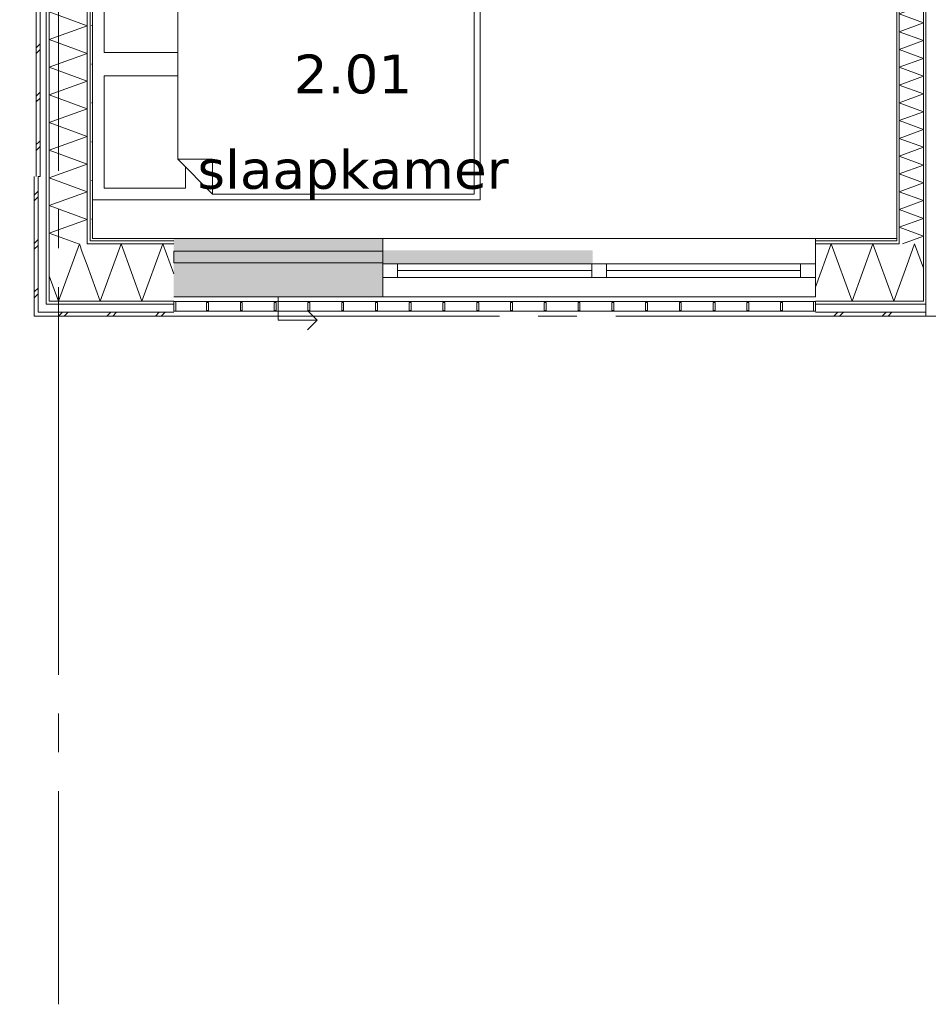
# Model space of a CAD drawing. Header units: millimetres. Extents: x -14925 to 266687, y -3550 to 35834.
# Tile 16 of 244: x -200 to 4488, y -3550 to 1530. Entities that reach past the tile are written whole.
import ezdxf
from ezdxf.enums import TextEntityAlignment as Align

# ---------------------------------------------------------------- set-up
doc = ezdxf.new("R2010")
doc.units = ezdxf.units.MM
doc.header["$MEASUREMENT"] = 0
doc.linetypes.add('B0204', pattern=[2600, 2000, -200, 200, -200])
for name, color, linetype in [('34 Balustrades', 7, 'Continuous'), ('A Stramien', 7, 'Continuous'), ('New_21 Buitenwanden', 7, 'Continuous'), ('New_21 Buitenwanden 2D arcering', 7, 'Continuous'), ('New_21 Buitenwanden Afdek-arcering', 7, 'Continuous'), ('New_21 Buitenwanden Deuren', 7, 'Continuous'), ('New_21 Buitenwanden Doorsnede-arcering', 7, 'Continuous'), ('New_21 Buitenwanden Laagscheidingslijnen', 7, 'Continuous'), ('New_21 Buitenwanden Ramen', 7, 'Continuous'), ('New_22 C Binnenwanden', 7, 'Continuous'), ('New_22 C Binnenwanden Doorsnede-arcering', 7, 'Continuous'), ('New_22 C Binnenwanden Laagscheidingslijnen', 7, 'Continuous'), ('New_82 Interieur', 7, 'Continuous'), ('New_Z Gebruiksopp', 7, 'Continuous'), ('New_Z Gebruiksopp Zone omranding', 7, 'Continuous'), ('New_Z Gebruiksopp Zone tekst', 7, 'Continuous')]:
    doc.layers.add(name, color=color, linetype=linetype)
doc.styles.add('GENERATED_STYLE_1', font='verdana.ttf')
doc.styles.add('GENERATED_STYLE_2', font='verdana.ttf')
pattern_1 = [(0, (0, 0), (0, 100), [])]
pattern_2 = [(0, (0, 0), (0, 346.41), [0, -200]), (0, (100, 173.2), (0, 346.41), [0, -200])]
pattern_3 = [(270, (0, 0), (100, 0), [])]
pattern_4 = [(270, (0, 0), (346.41, 0), [0, -200]), (270, (173.2, -100), (346.41, 0), [0, -200])]

# ---------------------------------------------------------------- blocks, each defined once
blk = doc.blocks.new('slaapkamer_2.01_1_3', base_point=(1519.5, 1482.5))
at = {"layer": 'New_Z Gebruiksopp Zone tekst', "color": 2, "lineweight": 0}
for tag, style, p in [('DUMMY_941', 'GENERATED_STYLE_1', (1519.5, 1420.4)), ('DUMMY_942', 'GENERATED_STYLE_2', (1519.5, 923.2))]:
    blk.add_attdef(tag, text='', height=200, dxfattribs=dict(at, style=style)).set_placement(p, align=Align.TOP_LEFT)
for tag, style, p in [('ROOM_NUMBER', 'GENERATED_STYLE_1', (1519.5, 1349.6)), ('ROOM_NAME', 'GENERATED_STYLE_2', (1519.5, 857.3))]:
    blk.add_attdef(tag, text='', height=200, dxfattribs=dict(at, style=style)).set_placement(p, align=Align.TOP_CENTER)
blk = doc.blocks.new('*X99')
at = {"layer": 'New_21 Buitenwanden Doorsnede-arcering', "color": 7, "linetype": 'Continuous', "lineweight": 0}
for p, q in [((63.4, 251.2), (107.7, 373)), ((123.1, 330.8), (107.7, 373)), ((-22, 137.4), (-48, 208.9))]:
    blk.add_line(p, q, dxfattribs=at)
blk = doc.blocks.new('*X102')
at = {"layer": 'New_21 Buitenwanden Doorsnede-arcering', "color": 7, "linetype": 'Continuous', "lineweight": 0}
for p, q in [((0, 0), (20, 20)), ((30, 0), (50, 20)), ((250, 0), (270, 20)), ((280, 0), (300, 20)), ((500, 0), (520, 20)), ((530, 0), (550, 20))]:
    blk.add_line(p, q, dxfattribs=at)
blk = doc.blocks.new('*X103')
at = {"layer": 'New_21 Buitenwanden Doorsnede-arcering', "color": 7, "linetype": 'Continuous', "lineweight": 0}
for p, q in [((148, 262.4), (123.1, 330.8)), ((0, 77), (63.4, 251.2)), ((0, 77), (-22, 137.4))]:
    blk.add_line(p, q, dxfattribs=at)
blk = doc.blocks.new('*X104')
at = {"layer": 'New_21 Buitenwanden Doorsnede-arcering', "color": 7, "linetype": 'Continuous', "lineweight": 0}
for p, q in [((215.5, 77), (323.2, 373)), ((430.9, 77), (323.2, 373)), ((430.9, 77), (538.7, 373)), ((595, 218.3), (538.7, 373)), ((215.5, 77), (148, 262.4))]:
    blk.add_line(p, q, dxfattribs=at)
blk = doc.blocks.new('Wall_1_3', base_point=(175, 400))
at = {"layer": 'New_21 Buitenwanden Doorsnede-arcering', "linetype": 'Continuous', "lineweight": 0, "true_color": 0x000000}
h = blk.add_hatch(dxfattribs=at)
h.set_pattern_fill('325_Houtachtig_plaatmate_E2', color=18, style=0, pattern_type=2)
h.set_pattern_definition(pattern_1)
h.paths.add_polyline_path([(154.8, 373), (163, 384), (163, 388), (148, 388), (148, 373)])
h = blk.add_hatch(dxfattribs=at)
h.set_pattern_fill('325_Houtachtig_plaatmate_E2', color=18, style=0, pattern_type=2)
h.set_pattern_definition(pattern_1)
h.paths.add_polyline_path([(163, 384), (154.8, 373), (163, 373)])
h = blk.add_hatch(dxfattribs=at)
h.set_pattern_fill('720_Gips_0003', color=18, style=0, pattern_type=2)
h.set_pattern_definition(pattern_2)
h.paths.add_polyline_path([(163, 388), (166, 388), (175, 400), (163, 400)])
h = blk.add_hatch(dxfattribs=at)
h.set_pattern_fill('325_Houtachtig_plaatmate_E2', color=18, style=0, pattern_type=2)
h.set_pattern_definition(pattern_1)
h.paths.add_polyline_path([(163, 388), (163, 384), (166, 388)])
h = blk.add_hatch(dxfattribs=at)
h.set_pattern_fill('325_Houtachtig_plaatmate_E2', color=18, style=0, pattern_type=2)
h.set_pattern_definition(pattern_1)
h.paths.add_polyline_path([(163, 373), (595, 373), (595, 388), (166, 388), (163, 384)])
h = blk.add_hatch(dxfattribs=at)
h.set_pattern_fill('720_Gips_0003', color=18, style=0, pattern_type=2)
h.set_pattern_definition(pattern_2)
h.paths.add_polyline_path([(175, 400), (166, 388), (175, 388)])
h = blk.add_hatch(dxfattribs=at)
h.set_pattern_fill('720_Gips_0003', color=18, style=0, pattern_type=2)
h.set_pattern_definition(pattern_2)
h.paths.add_polyline_path([(175, 388), (595, 388), (595, 400), (175, 400)])
h = blk.add_hatch(dxfattribs=at)
h.set_pattern_fill('325_Houtachtig_plaatmate_E2', color=18, style=0, pattern_type=2)
h.set_pattern_definition(pattern_1)
h.paths.add_polyline_path([(-48, 77), (-63, 77), (-63, 62), (-48, 62)])
h = blk.add_hatch(dxfattribs=at)
h.set_pattern_fill('325_Houtachtig_plaatmate_E2', color=18, style=0, pattern_type=2)
h.set_pattern_definition(pattern_1)
h.paths.add_polyline_path([(-48, 62), (595, 62), (595, 77), (-48, 77)])
at = {"layer": 'New_21 Buitenwanden', "color": 9, "linetype": 'Continuous', "lineweight": 0, "flags": 128}
for points in [[(595, 400), (175, 400)], [(-125, 0), (-125, 20)], [(-125, 0), (595, 0)]]:
    blk.add_lwpolyline(points, dxfattribs=at)
at = {"layer": 'New_21 Buitenwanden Laagscheidingslijnen', "color": 9, "linetype": 'Continuous', "lineweight": 0}
for p, q in [((-48, 373), (-48, 102.7)), ((148, 388), (148, 373)), ((154.8, 373), (148, 373)), ((154.8, 373), (163, 373)), ((163, 400), (163, 388)), ((166, 388), (163, 388)), ((163, 373), (595, 373)), ((166, 388), (175, 388)), ((175, 388), (595, 388)), ((-48, 102.7), (-48, 77)), ((-105, 62), (-105, 26.7)), ((-63, 77), (-63, 62)), ((-63, 62), (-48, 62)), ((-48, 77), (148, 77)), ((-48, 62), (595, 62)), ((148, 77), (595, 77)), ((-105, 26.7), (-105, 20)), ((-105, 20), (-63, 20)), ((-63, 20), (595, 20))]:
    blk.add_line(p, q, dxfattribs=at)
at = {"layer": 'New_21 Buitenwanden', "color": 1, "lineweight": 0}
for name in ['*X99', '*X104', '*X103', '*X102']:
    blk.add_blockref(name, (0, 0), dxfattribs=at)
blk = doc.blocks.new('*X123')
at = {"layer": 'New_22 C Binnenwanden Doorsnede-arcering', "color": 7, "linetype": 'Continuous', "lineweight": 0}
for p, q in [((4350.7, 1646), (4463, 1605.1)), ((4337, 1559.2), (4463, 1605.1)), ((4337, 1559.2), (4463, 1513.4)), ((4337, 1467.5), (4463, 1513.4)), ((4337, 1467.5), (4463, 1421.7)), ((4337, 1375.8), (4463, 1421.7)), ((4337, 1375.8), (4463, 1329.9)), ((4337, 1284.1), (4463, 1329.9)), ((4337, 1284.1), (4463, 1238.2)), ((4337, 1192.4), (4463, 1238.2)), ((4337, 1192.4), (4463, 1146.5)), ((4337, 1100.6), (4463, 1146.5)), ((4337, 1100.6), (4463, 1054.8)), ((4337, 1008.9), (4463, 1054.8)), ((4337, 1008.9), (4463, 963.1)), ((4337, 917.2), (4463, 963.1)), ((4337, 917.2), (4463, 871.3)), ((4337, 825.5), (4463, 871.3)), ((4337, 825.5), (4463, 779.6)), ((4337, 733.8), (4463, 779.6)), ((4337, 733.8), (4463, 687.9)), ((4337, 642), (4463, 687.9)), ((4337, 642), (4463, 596.2)), ((4337, 550.3), (4463, 596.2)), ((4337, 550.3), (4463, 504.5)), ((4337, 458.6), (4463, 504.5)), ((4337, 458.6), (4463, 412.7)), ((4353.8, 373), (4463, 412.7))]:
    blk.add_line(p, q, dxfattribs=at)
blk = doc.blocks.new('Wall_4_3', base_point=(4325, 400))
at = {"layer": 'New_22 C Binnenwanden Doorsnede-arcering', "linetype": 'Continuous', "lineweight": 0, "true_color": 0x000000}
h = blk.add_hatch(dxfattribs=at)
h.set_pattern_fill('325_Houtachtig_plaatmate_E2', color=18, style=0, pattern_type=2)
h.set_pattern_definition(pattern_3)
h.paths.add_polyline_path([(4475, 77), (4475, 7173), (4463, 7173), (4463, 77)])
h = blk.add_hatch(dxfattribs=at)
h.set_pattern_fill('325_Houtachtig_plaatmate_E2', color=18, style=0, pattern_type=2)
h.set_pattern_definition(pattern_3)
h.paths.add_polyline_path([(4337, 388), (4337, 1634), (4325, 1634), (4325, 400), (4329.5, 388)])
h = blk.add_hatch(dxfattribs=at)
h.set_pattern_fill('325_Houtachtig_plaatmate_E2', color=18, style=0, pattern_type=2)
h.set_pattern_definition(pattern_3)
h.paths.add_polyline_path([(4329.5, 388), (4325, 400), (4325, 388)])
at = {"layer": 'New_21 Buitenwanden Laagscheidingslijnen', "color": 1, "linetype": 'Continuous', "lineweight": 0}
blk.add_line((4325, 400), (4325, 388), dxfattribs=at)
at = {"layer": 'New_22 C Binnenwanden', "color": 1, "linetype": 'Continuous', "lineweight": 0, "flags": 128}
for points in [[(4475, 77), (4475, 7173)], [(4325, 1634), (4325, 400)]]:
    blk.add_lwpolyline(points, dxfattribs=at)
at = {"layer": 'New_22 C Binnenwanden Laagscheidingslijnen', "color": 1, "linetype": 'Continuous', "lineweight": 0}
for p, q in [((4463, 6877), (4463, 373)), ((4337, 1646), (4337, 388)), ((4337, 373), (4337, 388)), ((4463, 77), (4463, 373))]:
    blk.add_line(p, q, dxfattribs=at)
at = {"layer": 'New_22 C Binnenwanden', "color": 1, "lineweight": 0}
blk.add_blockref('*X123', (0, 0), dxfattribs=at)
blk = doc.blocks.new('Rnx horizontaal 26[1]_3')
at = {"layer": 'New_21 Buitenwanden Ramen', "color": 7, "linetype": 'Continuous', "lineweight": 0}
for p, q in [((1673, 400), (1661, 400)), ((1673, 400), (1661, 400)), ((3905, 400), (1673, 400)), ((1673, 388), (1673, 400)), ((1673, 388), (1673, 400)), ((1673, 373), (1673, 388)), ((1673, 373), (1673, 388)), ((1673, 270), (1673, 373)), ((1673, 270), (1673, 373)), ((3905, 388), (3905, 400)), ((3905, 388), (3905, 400)), ((3905, 400), (3917, 400)), ((3905, 400), (3917, 400)), ((3905, 373), (3905, 388)), ((3905, 373), (3905, 388)), ((3905, 270), (3905, 373)), ((3905, 270), (3905, 373)), ((1673, 270), (1749, 270)), ((1673, 200), (1673, 270)), ((1673, 200), (1673, 270)), ((1749, 270), (1749, 200)), ((1749, 270), (2751, 270)), ((2751, 200), (2751, 270)), ((2751, 270), (2789, 270)), ((2789, 270), (2827, 270)), ((2827, 270), (2827, 200)), ((2827, 270), (3829, 270)), ((3829, 200), (3829, 270)), ((3829, 270), (3905, 270)), ((3905, 200), (3905, 270)), ((3905, 200), (3905, 270)), ((2751, 235), (1749, 235)), ((3829, 235), (2827, 235)), ((1749, 200), (1673, 200)), ((1673, 177), (1673, 200)), ((1673, 162), (1673, 177)), ((1673, 120), (1673, 162)), ((2751, 200), (1749, 200)), ((2789, 200), (2751, 200)), ((2827, 200), (2789, 200)), ((3829, 200), (2827, 200)), ((3905, 200), (3829, 200)), ((3905, 177), (3905, 200)), ((3905, 162), (3905, 177)), ((3905, 120), (3905, 162)), ((1673, 100), (1673, 120)), ((3905, 100), (3905, 120)), ((3905, 100), (1673, 100))]:
    blk.add_line(p, q, dxfattribs=at)
blk = doc.blocks.new('DS1 in wand 26[49]_3')
at = {"layer": 'New_21 Buitenwanden Deuren', "color": 7, "linetype": 'Continuous', "lineweight": 0}
for p, q in [((595, 400), (1673, 400)), ((1673, 388), (1673, 400)), ((1673, 388), (1673, 400)), ((1673, 400), (1749, 400)), ((1673, 400), (1749, 400)), ((1673, 373), (1673, 388)), ((1673, 373), (1673, 388)), ((1673, 340), (1673, 373)), ((1673, 340), (1673, 373)), ((1673, 335), (595, 335)), ((595, 335), (595, 275)), ((1673, 275), (1673, 335)), ((595, 275), (1673, 275)), ((1673, 177), (1673, 270)), ((1673, 162), (1673, 177)), ((1673, 120), (1673, 162)), ((1673, 100), (1673, 120)), ((595, 100), (1673, 100)), ((1134, 100), (1134, -20)), ((1334, -20), (1284, 30)), ((1134, -20), (1334, -20)), ((1334, -20), (1284, -70))]:
    blk.add_line(p, q, dxfattribs=at)
blk = doc.blocks.new('Wall_209_3', base_point=(595, 400))
at = {"layer": 'New_21 Buitenwanden 2D arcering', "linetype": 'Continuous', "lineweight": 0, "true_color": 0xffffff}
blk.add_hatch(color=7, dxfattribs=at).paths.add_polyline_path([(1673, 270), (2756, 270), (2756, 340), (1673, 340)])
at = {"layer": 'New_21 Buitenwanden Afdek-arcering', "linetype": 'Continuous', "lineweight": 0, "true_color": 0xffffff}
blk.add_hatch(color=7, dxfattribs=at).paths.add_polyline_path([(1673, 100), (1673, 400), (595, 400), (595, 100)])
at = {"layer": 'New_21 Buitenwanden', "color": 9, "linetype": 'Continuous', "lineweight": 0}
for p, q in [((3905, 400), (3917, 400)), ((3905, 388), (3905, 400)), ((3905, 373), (3905, 388)), ((3905, 270), (3905, 373)), ((3905, 200), (3905, 270)), ((3905, 177), (3905, 200)), ((3905, 162), (3905, 177)), ((3905, 120), (3905, 162)), ((3905, 100), (3905, 120))]:
    blk.add_line(p, q, dxfattribs=at)
at = {"layer": 'New_21 Buitenwanden Deuren', "color": 7, "linetype": 'Continuous', "lineweight": 0}
blk.add_blockref('DS1 in wand 26[49]_3', (0, 0), dxfattribs=at)
at = {"layer": 'New_21 Buitenwanden Ramen', "color": 7, "linetype": 'Continuous', "lineweight": 0}
blk.add_blockref('Rnx horizontaal 26[1]_3', (0, 0), dxfattribs=at)
blk = doc.blocks.new('*X1290')
at = {"layer": 'New_21 Buitenwanden Doorsnede-arcering', "color": 7, "linetype": 'Continuous', "lineweight": 0}
for p in [(4376.7, 262), (4463, 247)]:
    blk.add_line(p, (4417.1, 373), dxfattribs=at)
blk = doc.blocks.new('*X1292')
at = {"layer": 'New_21 Buitenwanden Doorsnede-arcering', "color": 7, "linetype": 'Continuous', "lineweight": 0}
for p, q in [((4000, 0), (4020, 20)), ((4030, 0), (4050, 20)), ((4250, 0), (4270, 20)), ((4280, 0), (4300, 20))]:
    blk.add_line(p, q, dxfattribs=at)
blk = doc.blocks.new('*X1293')
at = {"layer": 'New_21 Buitenwanden Doorsnede-arcering', "color": 7, "linetype": 'Continuous', "lineweight": 0}
for p, q in [((3905, 149.9), (3986.2, 373)), ((4093.9, 77), (3986.2, 373)), ((4093.9, 77), (4201.7, 373)), ((4309.4, 77), (4201.7, 373)), ((4309.4, 77), (4337, 152.8))]:
    blk.add_line(p, q, dxfattribs=at)
blk = doc.blocks.new('*X1294')
at = {"layer": 'New_21 Buitenwanden Doorsnede-arcering', "color": 7, "linetype": 'Continuous', "lineweight": 0}
blk.add_line((4337, 152.8), (4376.7, 262), dxfattribs=at)
blk = doc.blocks.new('Wall_210_3', base_point=(3905, 400))
at = {"layer": 'New_21 Buitenwanden Doorsnede-arcering', "linetype": 'Continuous', "lineweight": 0, "true_color": 0x000000}
h = blk.add_hatch(dxfattribs=at)
h.set_pattern_fill('720_Gips_0003', color=18, style=0, pattern_type=2)
h.set_pattern_definition(pattern_2)
h.paths.add_polyline_path([(4325, 400), (3905, 400), (3905, 388), (4325, 388)])
h = blk.add_hatch(dxfattribs=at)
h.set_pattern_fill('325_Houtachtig_plaatmate_E2', color=18, style=0, pattern_type=2)
h.set_pattern_definition(pattern_1)
h.paths.add_polyline_path([(4325, 388), (3905, 388), (3905, 373), (4325, 373)])
h = blk.add_hatch(dxfattribs=at)
h.set_pattern_fill('325_Houtachtig_plaatmate_E2', color=18, style=0, pattern_type=2)
h.set_pattern_definition(pattern_1)
h.paths.add_polyline_path([(4325, 373), (4335.125, 373), (4329.5, 388), (4325, 388)])
h = blk.add_hatch(dxfattribs=at)
h.set_pattern_fill('325_Houtachtig_plaatmate_E2', color=18, style=0, pattern_type=2)
h.set_pattern_definition(pattern_1)
h.paths.add_polyline_path([(4337, 373), (4337, 388), (4329.5, 388), (4335.125, 373)])
h = blk.add_hatch(dxfattribs=at)
h.set_pattern_fill('325_Houtachtig_plaatmate_E2', color=18, style=0, pattern_type=2)
h.set_pattern_definition(pattern_1)
h.paths.add_polyline_path([(3905, 62), (4451.75, 62), (4446.125, 77), (3905, 77)])
h = blk.add_hatch(dxfattribs=at)
h.set_pattern_fill('325_Houtachtig_plaatmate_E2', color=18, style=0, pattern_type=2)
h.set_pattern_definition(pattern_1)
h.paths.add_polyline_path([(4463, 62), (4463, 77), (4446.125, 77), (4451.75, 62)])
h = blk.add_hatch(dxfattribs=at)
h.set_pattern_fill('325_Houtachtig_plaatmate_E2', color=18, style=0, pattern_type=2)
h.set_pattern_definition(pattern_1)
h.paths.add_polyline_path([(4475, 62), (4475, 77), (4463, 77), (4463, 62)])
at = {"layer": 'New_21 Buitenwanden', "color": 9, "linetype": 'Continuous', "lineweight": 0, "flags": 128}
for points in [[(4325, 400), (3905, 400)], [(3905, 0), (4475, 0)]]:
    blk.add_lwpolyline(points, dxfattribs=at)
at = {"layer": 'New_21 Buitenwanden Laagscheidingslijnen', "color": 9, "linetype": 'Continuous', "lineweight": 0}
for p, q in [((3905, 388), (4325, 388)), ((3905, 373), (4325, 373)), ((4325, 373), (4335.125, 373)), ((3905, 77), (4337, 77)), ((3905, 62), (4451.75, 62)), ((4337, 77), (4446.125, 77)), ((3905, 20), (4467.5, 20))]:
    blk.add_line(p, q, dxfattribs=at)
at = {"layer": 'New_21 Buitenwanden Laagscheidingslijnen', "color": 1, "linetype": 'Continuous', "lineweight": 0}
blk.add_line((4325, 400), (4325, 388), dxfattribs=at)
at = {"layer": 'New_22 C Binnenwanden', "color": 9, "linetype": 'Continuous', "lineweight": 0, "flags": 128}
for points in [[(4475, 62), (4475, 77)], [(4475, 20), (4475, 62)], [(4475, 0), (4475, 20)]]:
    blk.add_lwpolyline(points, dxfattribs=at)
at = {"layer": 'New_22 C Binnenwanden Laagscheidingslijnen', "color": 9, "linetype": 'Continuous', "lineweight": 0}
for p, q in [((4337, 373), (4335.125, 373)), ((4463, 77), (4446.125, 77)), ((4463, 62), (4451.75, 62)), ((4475, 62), (4463, 62)), ((4475, 20), (4467.5, 20))]:
    blk.add_line(p, q, dxfattribs=at)
at = {"layer": 'New_22 C Binnenwanden Laagscheidingslijnen', "color": 1, "linetype": 'Continuous', "lineweight": 0}
for p, q in [((4337, 373), (4337, 388)), ((4463, 77), (4463, 373))]:
    blk.add_line(p, q, dxfattribs=at)
at = {"layer": 'New_21 Buitenwanden', "color": 1, "lineweight": 0}
for name in ['*X1293', '*X1290', '*X1294', '*X1292']:
    blk.add_blockref(name, (0, 0), dxfattribs=at)
blk = doc.blocks.new('*X1298')
at = {"layer": 'New_21 Buitenwanden Doorsnede-arcering', "color": 7, "linetype": 'Continuous', "lineweight": 0}
for p, q in [((-115, 1885), (-100, 1900)), ((-100, 1900), (-95, 1905)), ((-115, 1855), (-95, 1875)), ((-115, 1635), (-95, 1655)), ((-115, 1605), (-95, 1625)), ((-115, 1385), (-100, 1400)), ((-115, 1355), (-95, 1375)), ((-100, 1400), (-95, 1405)), ((-115, 1135), (-95, 1155)), ((-115, 1105), (-95, 1125)), ((-115, 885), (-100, 900)), ((-115, 855), (-95, 875)), ((-100, 900), (-95, 905))]:
    blk.add_line(p, q, dxfattribs=at)
blk = doc.blocks.new('*X1304')
at = {"layer": 'New_21 Buitenwanden Doorsnede-arcering', "color": 7, "linetype": 'Continuous', "lineweight": 0}
for p, q in [((-48, 1997.5), (41.4, 2030)), ((-48, 1997.5), (148, 1926.1)), ((-48, 1854.8), (148, 1926.1)), ((-48, 1854.8), (148, 1783.5)), ((-48, 1712.1), (148, 1783.5)), ((-48, 1712.1), (148, 1640.8)), ((-48, 1569.4), (148, 1640.8)), ((-48, 1569.4), (148, 1498.1)), ((-48, 1426.8), (148, 1498.1)), ((-48, 1426.8), (148, 1355.4)), ((-48, 1284.1), (148, 1355.4)), ((-48, 1284.1), (148, 1212.7)), ((-48, 1141.4), (148, 1212.7)), ((-48, 1141.4), (148, 1070.1)), ((-48, 998.7), (148, 1070.1)), ((-48, 998.7), (148, 927.4)), ((-48, 856.1), (148, 927.4)), ((-48, 856.1), (148, 784.7)), ((-29.8, 720), (148, 784.7))]:
    blk.add_line(p, q, dxfattribs=at)
blk = doc.blocks.new('Wall_212_3', base_point=(175, 6530))
at = {"layer": 'New_21 Buitenwanden Doorsnede-arcering', "linetype": 'Continuous', "lineweight": 0, "true_color": 0x000000}
h = blk.add_hatch(dxfattribs=at)
h.set_pattern_fill('325_Houtachtig_plaatmate_E2', color=18, style=0, pattern_type=2)
h.set_pattern_definition(pattern_3)
h.paths.add_polyline_path([(-63, 2030), (-63, 720), (-48, 720), (-48, 2030)])
h = blk.add_hatch(dxfattribs=at)
h.set_pattern_fill('325_Houtachtig_plaatmate_E2', color=18, style=0, pattern_type=2)
h.set_pattern_definition(pattern_3)
h.paths.add_polyline_path([(163, 2030), (148, 2030), (148, 720), (163, 720)])
h = blk.add_hatch(dxfattribs=at)
h.set_pattern_fill('720_Gips_0003', color=18, style=0, pattern_type=2)
h.set_pattern_definition(pattern_4)
h.paths.add_polyline_path([(175, 2030), (163, 2030), (163, 720), (175, 720)])
at = {"layer": 'New_21 Buitenwanden', "color": 9, "linetype": 'Continuous', "lineweight": 0, "flags": 128}
for points in [[(-115, 2030), (-115, 720)], [(175, 720), (175, 2030)], [(-105, 720), (-95, 720)]]:
    blk.add_lwpolyline(points, dxfattribs=at)
at = {"layer": 'New_21 Buitenwanden Laagscheidingslijnen', "color": 9, "linetype": 'Continuous', "lineweight": 0}
for p, q in [((-95, 2030), (-95, 720)), ((-63, 2030), (-63, 720)), ((-48, 2030), (-48, 720)), ((148, 2030), (148, 720)), ((163, 2030), (163, 720))]:
    blk.add_line(p, q, dxfattribs=at)
at = {"layer": 'New_21 Buitenwanden', "color": 1, "lineweight": 0}
for name in ['*X1304', '*X1298']:
    blk.add_blockref(name, (0, 0), dxfattribs=at)
blk = doc.blocks.new('*X1308')
at = {"layer": 'New_21 Buitenwanden Doorsnede-arcering', "color": 7, "linetype": 'Continuous', "lineweight": 0}
for p, q in [((-125, 625), (-105, 645)), ((-120, 600), (-105, 615)), ((-125, 595), (-120, 600)), ((-125, 375), (-105, 395)), ((-125, 345), (-105, 365)), ((-125, 125), (-105, 145)), ((-120, 100), (-105, 115)), ((-125, 95), (-120, 100))]:
    blk.add_line(p, q, dxfattribs=at)
blk = doc.blocks.new('*X1309')
at = {"layer": 'New_21 Buitenwanden Doorsnede-arcering', "color": 7, "linetype": 'Continuous', "lineweight": 0}
for p, q in [((-48, 713.4), (-29.8, 720)), ((-48, 713.4), (148, 642)), ((-48, 570.7), (148, 642)), ((-48, 570.7), (148, 499.4)), ((-48, 428), (148, 499.4)), ((-48, 428), (103.2, 373))]:
    blk.add_line(p, q, dxfattribs=at)
blk = doc.blocks.new('Wall_213_3', base_point=(175, 720))
at = {"layer": 'New_21 Buitenwanden Doorsnede-arcering', "linetype": 'Continuous', "lineweight": 0, "true_color": 0x000000}
h = blk.add_hatch(dxfattribs=at)
h.set_pattern_fill('325_Houtachtig_plaatmate_E2', color=18, style=0, pattern_type=2)
h.set_pattern_definition(pattern_3)
h.paths.add_polyline_path([(-63, 720), (-63, 82.7), (-48, 102.7), (-48, 720)])
h = blk.add_hatch(dxfattribs=at)
h.set_pattern_fill('325_Houtachtig_plaatmate_E2', color=18, style=0, pattern_type=2)
h.set_pattern_definition(pattern_3)
h.paths.add_polyline_path([(163, 388), (163, 720), (148, 720), (148, 388)])
h = blk.add_hatch(dxfattribs=at)
h.set_pattern_fill('720_Gips_0003', color=18, style=0, pattern_type=2)
h.set_pattern_definition(pattern_4)
h.paths.add_polyline_path([(175, 400), (175, 720), (163, 720), (163, 400)])
h = blk.add_hatch(dxfattribs=at)
h.set_pattern_fill('325_Houtachtig_plaatmate_E2', color=18, style=0, pattern_type=2)
h.set_pattern_definition(pattern_3)
h.paths.add_polyline_path([(-48, 102.7), (-63, 82.7), (-63, 77), (-48, 77)])
at = {"layer": 'New_21 Buitenwanden', "color": 9, "linetype": 'Continuous', "lineweight": 0, "flags": 128}
for points in [[(-125, 720), (-125, 20)], [(175, 400), (175, 720)]]:
    blk.add_lwpolyline(points, dxfattribs=at)
at = {"layer": 'New_21 Buitenwanden Laagscheidingslijnen', "color": 9, "linetype": 'Continuous', "lineweight": 0}
for p, q in [((-105, 720), (-105, 62)), ((-63, 720), (-63, 82.7)), ((-48, 720), (-48, 373)), ((148, 720), (148, 388)), ((163, 720), (163, 400)), ((-48, 373), (-48, 102.7)), ((148, 388), (148, 373)), ((163, 400), (163, 388)), ((-48, 102.7), (-48, 77)), ((-105, 62), (-105, 26.7)), ((-63, 82.7), (-63, 77)), ((-63, 77), (-63, 62)), ((-105, 26.7), (-105, 20))]:
    blk.add_line(p, q, dxfattribs=at)
at = {"layer": 'New_21 Buitenwanden', "color": 1, "lineweight": 0}
for name in ['*X1309', '*X1308']:
    blk.add_blockref(name, (0, 0), dxfattribs=at)
blk = doc.blocks.new('Railing_1_3')
at = {"layer": '34 Balustrades', "color": 9, "linetype": 'Continuous', "lineweight": 0, "flags": 128}
for points in [[(595, 75), (595, 25), (3905, 25), (3905, 75)], [(595, 75), (595, 25), (3905, 25), (3905, 75)], [(595, 75), (595, 25), (605, 25), (605, 75)], [(3895, 75), (3895, 25), (3905, 25), (3905, 75)]]:
    blk.add_lwpolyline(points, close=True, dxfattribs=at)
at = {"layer": '34 Balustrades', "color": 7, "linetype": 'Continuous', "lineweight": 0, "flags": 128}
for points in [[(764.2, 70), (764.2, 30), (774.2, 30), (774.2, 70)], [(938.4, 70), (938.4, 30), (948.4, 30), (948.4, 70)], [(1112.6, 70), (1112.6, 30), (1122.6, 30), (1122.6, 70)], [(1286.8, 70), (1286.8, 30), (1296.8, 30), (1296.8, 70)], [(1461.1, 70), (1461.1, 30), (1471.1, 30), (1471.1, 70)], [(1635.3, 70), (1635.3, 30), (1645.3, 30), (1645.3, 70)], [(1809.5, 70), (1809.5, 30), (1819.5, 30), (1819.5, 70)], [(1983.7, 70), (1983.7, 30), (1993.7, 30), (1993.7, 70)], [(2157.9, 70), (2157.9, 30), (2167.9, 30), (2167.9, 70)], [(2332.1, 70), (2332.1, 30), (2342.1, 30), (2342.1, 70)], [(2506.3, 70), (2506.3, 30), (2516.3, 30), (2516.3, 70)], [(2680.5, 70), (2680.5, 30), (2690.5, 30), (2690.5, 70)], [(2854.7, 70), (2854.7, 30), (2864.7, 30), (2864.7, 70)], [(3028.9, 70), (3028.9, 30), (3038.9, 30), (3038.9, 70)], [(3203.2, 70), (3203.2, 30), (3213.2, 30), (3213.2, 70)], [(3377.4, 70), (3377.4, 30), (3387.4, 30), (3387.4, 70)], [(3551.6, 70), (3551.6, 30), (3561.6, 30), (3561.6, 70)], [(3725.8, 70), (3725.8, 30), (3735.8, 30), (3735.8, 70)]]:
    blk.add_lwpolyline(points, close=True, dxfattribs=at)
blk = doc.blocks.new('Bed dubbel 02 26[17]_3', base_point=(2145, 1970))
at = {"layer": 'New_82 Interieur', "color": 7, "linetype": 'Continuous', "lineweight": 0}
for p, q in [((795, 1970), (795, 1790)), ((615, 1790), (795, 1790)), ((615, 810), (795, 810)), ((795, 630), (795, 810))]:
    blk.add_line(p, q, dxfattribs=at)
at = {"layer": 'New_82 Interieur', "color": 7, "linetype": 'Continuous', "lineweight": 0, "flags": 128}
for points in [[(2175, 2000), (2175, 600), (175, 600), (175, 2000)], [(615, 1360), (615, 1790), (655, 1830), (655, 1940), (235, 1940), (235, 1360)], [(2145, 1970), (2145, 630), (795, 630), (615, 810), (615, 1790), (795, 1970)], [(615, 1240), (615, 810), (655, 770), (655, 660), (235, 660), (235, 1240)]]:
    blk.add_lwpolyline(points, close=True, dxfattribs=at)
blk = doc.blocks.new('Standard grid marker_2')
at = {"layer": 'A Stramien', "color": 7, "linetype": 'B0204', "lineweight": 0}
for p, q in [((1000, 0), (24500, 0)), ((24500, 0), (25500, 0))]:
    blk.add_line(p, q, dxfattribs=at)
at = {"layer": 'A Stramien', "color": 9, "lineweight": 0, "style": 'GENERATED_STYLE_2'}
blk.add_attdef('AC_MarkerText_1', text='', height=400, rotation=90, dxfattribs=at).set_placement((-948.6, -142.5), align=Align.TOP_CENTER)
blk = doc.blocks.new('Standard grid marker_3')
at = {"layer": 'A Stramien', "color": 7, "linetype": 'B0204', "lineweight": 0}
blk.add_line((1000, 0), (46550, 0), dxfattribs=at)
at = {"layer": 'A Stramien', "color": 9, "lineweight": 0, "style": 'GENERATED_STYLE_2'}
for tag, p in [('AC_MarkerText_1_0', (-600, 206.1)), ('AC_MarkerText_1_1', (48150, 206.1))]:
    blk.add_attdef(tag, text='', height=400, dxfattribs=at).set_placement(p, align=Align.TOP_CENTER)

msp = doc.modelspace()

# ---------------------------------------------------------------- linework, layer by layer
at = {"layer": 'New_Z Gebruiksopp Zone omranding', "color": 254, "linetype": 'Continuous', "lineweight": 0, "true_color": 0xe4e3c5, "flags": 128}
msp.add_lwpolyline([(175, 2665), (175, 400), (4325, 400), (4325, 1669), (3346, 1669), (3346, 2665)], close=True, dxfattribs=at)

# ---------------------------------------------------------------- block references
at = {"layer": '34 Balustrades', "color": 9, "linetype": 'Continuous', "lineweight": 0}
msp.add_blockref('Railing_1_3', (0, 0), dxfattribs=at)
at = {"layer": 'A Stramien', "color": 1, "linetype": 'Continuous', "lineweight": 0, "zscale": 1000, "rotation": 270}
msp.add_blockref('Standard grid marker_2', (0, 21950), dxfattribs=at)
at = {"layer": 'A Stramien', "color": 1, "linetype": 'Continuous', "lineweight": 0, "zscale": 1000}
msp.add_blockref('Standard grid marker_3', (-13725, 0), dxfattribs=at)
at = {"layer": 'New_21 Buitenwanden', "color": 1, "lineweight": 0}
for name, p in [('Wall_212_3', (175, 6530)), ('Wall_213_3', (175, 720)), ('Wall_1_3', (175, 400)), ('Wall_209_3', (595, 400)), ('Wall_210_3', (3905, 400))]:
    msp.add_blockref(name, p, dxfattribs=at)
at = {"layer": 'New_22 C Binnenwanden', "color": 1, "lineweight": 0}
msp.add_blockref('Wall_4_3', (4325, 400), dxfattribs=at)
at = {"layer": 'New_82 Interieur', "color": 7, "linetype": 'Continuous', "lineweight": 0}
msp.add_blockref('Bed dubbel 02 26[17]_3', (2145, 1970), dxfattribs=at)
at = {"layer": 'New_Z Gebruiksopp', "color": 2, "linetype": 'Continuous', "lineweight": 0}
msp.add_blockref('slaapkamer_2.01_1_3', (1519.5, 1482.5), dxfattribs=at).add_auto_attribs({'ROOM_NAME': 'slaapkamer', 'ROOM_NUMBER': '2.01'})

doc.saveas('drawing.dxf')
